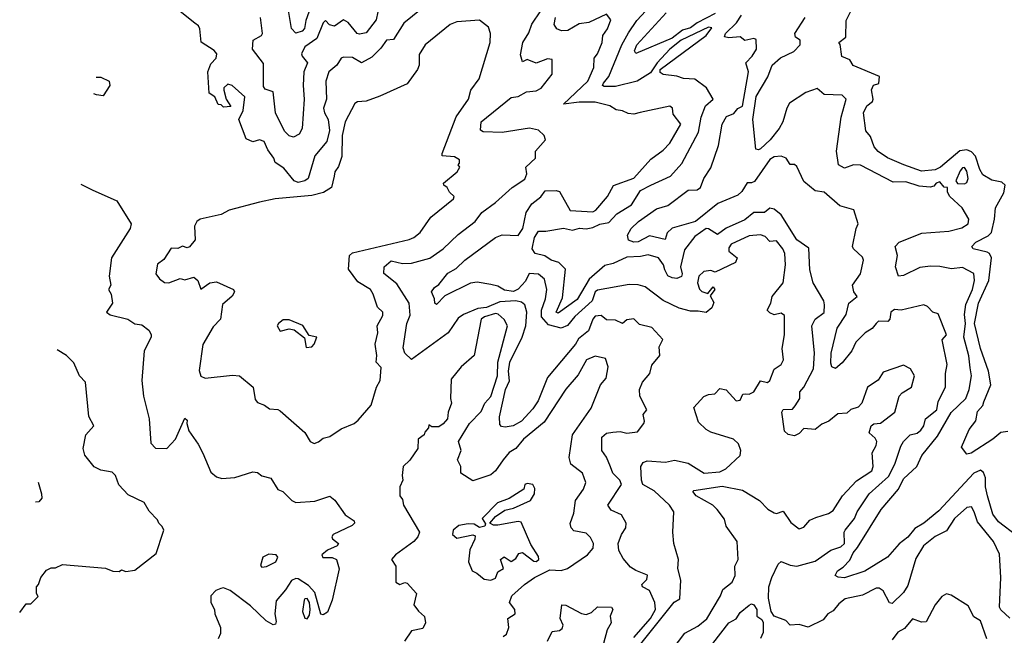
# Model space of a CAD drawing. Extents: x 1995148 to 2088947, y 769131 to 906009.
# Tile 7 of 256: x 1996896 to 2001240, y 781271 to 783985. Entities that reach past the tile are written whole.
import ezdxf

# ---------------------------------------------------------------- set-up
doc = ezdxf.new("R2010")
doc.units = 0

msp = doc.modelspace()

# ---------------------------------------------------------------- linework, layer by layer
at = {"layer": '0CON05XD'}
for points in [[(1998172.1, 784017.9), (1998158.4, 783981.6), (1998152.8, 783947.2), (1998142, 783935), (1998115, 783926.5), (1998095.9, 783945.9), (1998054.5, 784195)], [(1998483.4, 784055), (1998468.7, 783985), (1998425, 783927.8), (1998395, 783920.9), (1998385, 783924.5), (1998345, 783972.5), (1998325, 783984.6), (1998285, 783957.1), (1998263.1, 783963.1), (1998245, 783981.2), (1998235, 783971.2), (1998207, 783903), (1998154.2, 783865), (1998140, 783835), (1998142.9, 783825), (1998166.2, 783795), (1998150, 783755), (1998146.2, 783695), (1998151.4, 783635), (1998142.2, 783505), (1998129.7, 783480.3), (1998105, 783466.7), (1998085, 783473.8), (1998065, 783493.8), (1998024.7, 783575), (1998015, 783667.5), (1997979.3, 783679.3), (1997971.4, 783691.4), (1997971.7, 783791.7), (1997924, 783855), (1997926.2, 783895), (1997963.3, 783915), (1997967.1, 783925), (1997958, 783995)], [(1998667.6, 784032.4), (1998590.3, 783969.7), (1998545, 783897.5), (1998514.2, 783895.8), (1998489.8, 783860.2), (1998449.9, 783820.1), (1998405, 783794.4), (1998365, 783818), (1998325, 783820.6), (1998315, 783815.7), (1998295.4, 783785), (1998260.8, 783755), (1998247.5, 783715), (1998249.6, 783635), (1998237.1, 783595), (1998240.5, 783575), (1998257.9, 783545), (1998263.3, 783496.7), (1998251.4, 783448.6), (1998198.2, 783385), (1998169.2, 783285), (1998155, 783274.6), (1998125, 783267.9), (1998107.5, 783275), (1998061.1, 783331.1), (1998023.3, 783355), (1998017.5, 783375), (1997991.5, 783411.5), (1997975, 783448), (1997955, 783455.8), (1997925, 783446.2), (1997895, 783460), (1997862.5, 783545), (1997882, 783585), (1997890, 783645), (1997833.3, 783695), (1997815, 783701.2), (1997796.7, 783685), (1997796.7, 783675), (1997807.5, 783635), (1997827.5, 783602.5), (1997795, 783600), (1997785, 783610), (1997771.7, 783611.7), (1997757.5, 783645), (1997732, 783662), (1997726.2, 783755), (1997739.3, 783790.7), (1997762.5, 783815), (1997765.5, 783835), (1997755, 783850), (1997696.6, 783886.6), (1997691.4, 783945), (1997685, 783958.8), (1997669.5, 783969.5), (1997574.3, 784045)], [(1999605, 781261.6), (1999678.8, 781345), (1999700.7, 781385), (1999698.5, 781415), (1999675, 781467.5), (1999644.4, 781484.4), (1999640.8, 781495), (1999662.7, 781517.3), (1999666.2, 781536.2), (1999615, 781556), (1999591.7, 781571.7), (1999558.6, 781608.6), (1999539.1, 781645), (1999537.2, 781675), (1999551.3, 781715), (1999570.3, 781745), (1999571.9, 781765), (1999551.8, 781801.8), (1999505, 781823.1), (1999490.8, 781845), (1999551.4, 781935), (1999544.2, 781955), (1999513.3, 781985), (1999503.5, 782013.5), (1999485, 782056.2), (1999464.3, 782085), (1999464.4, 782145), (1999485, 782162.5), (1999513, 782167), (1999545, 782170), (1999575, 782162.5), (1999622, 782168), (1999650, 782205), (1999653.3, 782215), (1999646.7, 782245), (1999663.3, 782265), (1999632.2, 782325), (1999630, 782355), (1999643.3, 782386.7), (1999676, 782425), (1999685, 782462.5), (1999720, 782505), (1999717, 782543), (1999733.8, 782575), (1999685, 782628.6), (1999630.9, 782640.9), (1999605, 782666.7), (1999575, 782662), (1999555, 782646.2), (1999525, 782660), (1999485, 782662), (1999461.4, 782681.4), (1999435, 782677.3), (1999424.7, 782665), (1999406.2, 782613.8), (1999361.4, 782578.6), (1999348.2, 782555), (1999225, 782406.9), (1999183.2, 782305), (1999160.6, 782269.4), (1999110.6, 782215), (1999073.8, 782195), (1999038.3, 782188.3), (1999021.4, 782191.4), (1999015, 782200), (1999013.8, 782233.8), (1999039.3, 782355), (1999056.6, 782393.4), (1999053.2, 782435), (1999058.5, 782475), (1999112.8, 782585), (1999129.4, 782635), (1999133.8, 782695), (1999125, 782728.6), (1999109.6, 782739.6), (1999085.2, 782745.2), (1999015, 782741.7), (1998955, 782716.3), (1998917.7, 782712.3), (1998854, 782686), (1998831.2, 782668.8), (1998786.1, 782603.9), (1998625, 782486.2), (1998595.8, 782515), (1998588.7, 782538.7), (1998603.8, 782645), (1998618.3, 782681.7), (1998614.6, 782735), (1998560.4, 782820.4), (1998503.2, 782866.8), (1998504.2, 782895.8), (1998535, 782921.5), (1998585, 782910), (1998625, 782911.1), (1998705, 782933.1), (1998764.2, 782975), (1998831.2, 783038.8), (1998905, 783095.8), (1998935.2, 783134.8), (1998995, 783178.9), (1999068.8, 783245), (1999125, 783282.5), (1999134.2, 783305), (1999128.8, 783335), (1999171.2, 783375), (1999172.5, 783405), (1999216, 783455), (1999210, 783475), (1999185, 783498.8), (1999145, 783507.1), (1999025, 783488.4), (1998941.1, 783491.1), (1998928.8, 783498.8), (1998932.9, 783535), (1999065, 783642.7), (1999095, 783646.2), (1999132.4, 783667.6), (1999175, 783671.8), (1999197.1, 783682.9), (1999245.5, 783744.5), (1999245, 783810), (1999225, 783812.5), (1999175, 783794), (1999135, 783810), (1999115, 783800), (1999105, 783830), (1999115.5, 783885), (1999142.6, 783927.4), (1999156.4, 783965), (1999195.6, 784025)], [(1999889.4, 782699.4), (1999855, 782700), (1999805, 782713.3), (1999735, 782746.5), (1999655, 782807.1), (1999625, 782816), (1999585, 782818), (1999445, 782792.2), (1999434.6, 782785), (1999421.5, 782745), (1999345, 782676.6), (1999313.2, 782636.8), (1999284.6, 782625.4), (1999229.8, 782639.8), (1999197.7, 782675), (1999197.8, 782705), (1999216.2, 782755), (1999221.8, 782795), (1999211.2, 782841.2), (1999185, 782862.9), (1999143.8, 782866.2), (1999127.1, 782832.9), (1999095, 782796.9), (1999075, 782787.3), (1999035, 782792.2), (1999005, 782810.8), (1998975, 782817.5), (1998915, 782827.5), (1998885, 782824.2), (1998771.9, 782768.1), (1998735, 782730), (1998727.5, 782735), (1998726.7, 782755), (1998713.3, 782785), (1998726.7, 782805), (1998745, 782818), (1998785, 782866.9), (1998821.3, 782888.7), (1998860.6, 782925), (1998996, 783025), (1999025, 783036.9), (1999095, 783033.8), (1999116.1, 783063.9), (1999130.9, 783135), (1999156.1, 783173.9), (1999195, 783204.4), (1999215, 783230.6), (1999262.7, 783232.7), (1999277.9, 783227.9), (1999325, 783144.3), (1999425, 783138.5), (1999438.5, 783145), (1999490, 783205), (1999515.7, 783254.3), (1999605, 783286.7), (1999680.1, 783369.9), (1999735, 783409.4), (1999765, 783440.8), (1999812.9, 783525), (1999778.8, 783568.8), (1999775.7, 783595.7), (1999765, 783604.2), (1999633.6, 783576.4), (1999605, 783568.6), (1999581.2, 783571.2), (1999555, 783584), (1999528.3, 783588.3), (1999500, 783605), (1999435, 783621.1), (1999365, 783621.5), (1999295, 783612.5), (1999403.1, 783715), (1999429.4, 783775), (1999430, 783815), (1999445.4, 783834.6), (1999466.2, 783885), (1999468.6, 783915), (1999490, 783945), (1999503.8, 783985), (1999485, 784010), (1999406.7, 783973.3), (1999365, 783967.8), (1999315, 783937.9), (1999286.8, 783936.8), (1999265.6, 783945.6), (1999254.3, 783964.3), (1999260.8, 783995)], [(1999775, 781207.1), (1999830, 781280), (1999888.5, 781311.5), (1999927.4, 781342.6), (1999988.6, 781445), (1999997.9, 781472.1), (2000040, 781505), (2000052.5, 781535), (2000051.2, 781575), (2000066.2, 781605), (2000062.2, 781685), (2000012.5, 781752.5), (2000005, 781782.5), (1999973.5, 781825), (1999954.2, 781844.2), (1999880, 781885), (1999866.7, 781905), (1999870.8, 781909.2), (1999995, 781928.4), (2000085, 781910), (2000160.8, 781865), (2000197.6, 781827.6), (2000225, 781810.8), (2000235, 781808), (2000265, 781818), (2000297.9, 781767.9), (2000335, 781740.8), (2000355, 781747.5), (2000381.5, 781778.5), (2000409.2, 781790.8), (2000465, 781807.5), (2000485, 781820.8), (2000526.9, 781885), (2000587.9, 781952.1), (2000655, 781996), (2000661.9, 782015), (2000656.5, 782075), (2000675, 782108), (2000677.2, 782125), (2000670.2, 782140.2), (2000643.6, 782163.6), (2000653.3, 782195), (2000665, 782202.5), (2000693.6, 782206.4), (2000757.5, 782255), (2000776.2, 782325), (2000789.5, 782340.5), (2000830, 782365), (2000844, 782415), (2000826.4, 782446.4), (2000795, 782461.2), (2000705, 782431.4), (2000684.2, 782395.8), (2000636.7, 782365), (2000611.2, 782295), (2000595, 782276.7), (2000563.3, 782266.7), (2000545, 782250), (2000505, 782247.5), (2000465.5, 782214.5), (2000435, 782201.4), (2000405, 782178.1), (2000355, 782182.9), (2000335, 782160), (2000315, 782150), (2000286, 782156), (2000270.8, 782170.8), (2000259.2, 782255), (2000265, 782266.2), (2000305, 782267.3), (2000317.8, 782282.2), (2000338.1, 782315), (2000338.1, 782345), (2000355.5, 782365), (2000398.5, 782445), (2000402.9, 782515), (2000391.1, 782635), (2000405, 782664.2), (2000445, 782694.2), (2000447.4, 782727.4), (2000444.2, 782745), (2000396.2, 782825), (2000382.5, 782882.5), (2000377.2, 782977.2), (2000324.3, 783015), (2000255.8, 783125), (2000225, 783149.4), (2000205, 783154.2), (2000182.5, 783135), (2000135, 783135.8), (2000095, 783102.7), (2000013.5, 783066.5), (1999975, 783038.1), (1999935, 783063.8), (1999925, 783063.9), (1999875, 783028.9), (1999829.5, 782970.5), (1999812.3, 782895), (1999819.5, 782865), (1999816.7, 782853.3), (1999795.3, 782844.7), (1999775, 782846.8), (1999755, 782855.6), (1999741.9, 782881.9), (1999736.9, 782905), (1999715, 782934.7), (1999668.7, 782948.7), (1999635, 782940.4), (1999575, 782938.6), (1999515, 782910), (1999478, 782902), (1999408.5, 782841.5), (1999355, 782751.5), (1999271.2, 782691.2), (1999263.8, 782695), (1999291.7, 782758.3), (1999304.5, 782885), (1999274.7, 782914.7), (1999240.8, 782925), (1999213.8, 782943.8), (1999170.8, 782955), (1999157.8, 782975), (1999168.2, 783025), (1999185, 783052.5), (1999217.7, 783052.3), (1999295, 783065.8), (1999335, 783057.8), (1999365.5, 783065.5), (1999395, 783062.5), (1999425, 783068.8), (1999455, 783084.3), (1999495, 783091.1), (1999531.2, 783128.8), (1999595, 783168.6), (1999635, 783232), (1999680.6, 783255), (1999767.1, 783295), (1999818.2, 783351.8), (1999890.8, 783489.2), (1999902.3, 783555), (1999921.9, 783605), (1999955.8, 783635), (1999926, 783685), (1999875, 783723.8), (1999825, 783725.8), (1999795, 783736.2), (1999734.4, 783744.4), (1999722.3, 783752.3), (1999722.5, 783765), (1999924.5, 783915), (1999949.2, 783949.2), (1999935, 783952.9), (1999815, 783894.7), (1999764.7, 783855), (1999709.2, 783795), (1999678.9, 783751.1), (1999620, 783715), (1999525, 783690.4), (1999475, 783690.5), (1999467.5, 783695), (1999472.1, 783705), (1999495.8, 783734.2), (1999552.2, 783875), (1999582, 783928), (1999618.9, 783981.1), (1999677.8, 784045)], [(1999965, 784012), (1999885, 783971), (1999855, 783949), (1999821, 783939), (1999775, 783903.2), (1999615, 783835.8), (1999608.3, 783848.3), (1999619.2, 783875), (1999748.5, 784015)], [(2001255, 782169.2), (2001224.4, 782165.6), (2001188.8, 782135), (2001093.3, 782073.3), (2001075, 782070), (2001050.7, 782100.7), (2001085, 782177.5), (2001114.2, 782215.8), (2001122, 782258), (2001146.1, 782283.9), (2001150.3, 782300.3), (2001180, 782375), (2001170.5, 782435), (2001134.7, 782535), (2001108.8, 782645), (2001125.8, 782735), (2001171.2, 782835), (2001183.2, 782935), (2001175, 782954.3), (2001165, 782960.5), (2001102.5, 782975), (2001096.2, 782985), (2001114, 783005), (2001168.5, 783031.5), (2001183, 783047), (2001197.3, 783105), (2001201.5, 783155), (2001237.7, 783222.3), (2001243.3, 783255), (2001228.5, 783268.5), (2001185, 783277.1), (2001145, 783301.2), (2001131.6, 783325), (2001113.6, 783383.6), (2001095, 783403.2), (2001075, 783412), (2001043.4, 783406.6), (2000958.9, 783335), (2000935, 783323.1), (2000875, 783318), (2000797.5, 783345), (2000725, 783376.9), (2000683.8, 783403.8), (2000665.8, 783425), (2000649.7, 783469.7), (2000628.8, 783495), (2000619.2, 783575), (2000633.8, 783605), (2000658, 783625), (2000661.2, 783635), (2000653.9, 783676.1), (2000663.6, 783696.4), (2000686.7, 783703.3), (2000688.8, 783735), (2000573.9, 783783.9), (2000558.3, 783808.3), (2000523.6, 783823.6), (2000516.7, 783876.7), (2000510, 783885), (2000541.7, 783908.3), (2000542.3, 783982.3), (2000568.6, 784035)], [(1998195, 782116.7), (1998215, 782123.8), (1998235, 782140), (1998265, 782147.5), (1998315, 782181.2), (1998372.5, 782205), (1998390, 782220), (1998446.7, 782285), (1998470, 782365), (1998486.2, 782395), (1998491.7, 782451.7), (1998468.8, 782475), (1998472, 782505), (1998464, 782555), (1998476, 782605), (1998473.8, 782635), (1998498.8, 782681.2), (1998498.8, 782695), (1998475, 782717.5), (1998456, 782775), (1998443.3, 782795), (1998388.8, 782828.8), (1998346.7, 782885), (1998351.9, 782945), (1998365, 782957.1), (1998614.4, 783015.6), (1998635.5, 783024.5), (1998662.4, 783047.6), (1998710, 783115), (1998810, 783195), (1998812.5, 783205), (1998792.5, 783225), (1998782.5, 783245), (1998767.5, 783255), (1998766.7, 783265), (1998826.7, 783315), (1998837.5, 783335), (1998830, 783345), (1998837, 783353), (1998837, 783367), (1998815, 783380), (1998760, 783385), (1998760, 783395), (1998822.6, 783557.4), (1998876, 783635), (1998886.7, 783675), (1998923.3, 783725), (1998971.2, 783885), (1998973.8, 783925), (1998965, 783952.5), (1998925, 783983.3), (1998825, 783975.8), (1998795, 783964.3), (1998685.7, 783875), (1998658, 783832), (1998658.1, 783785), (1998651.4, 783765), (1998605, 783701.9), (1998485, 783647.5), (1998425, 783626), (1998386.2, 783623.8), (1998374.2, 783615.8), (1998332, 783535), (1998319.5, 783475), (1998317.3, 783382.7), (1998302.4, 783337.6), (1998286.7, 783315), (1998283.6, 783295), (1998271.4, 783245), (1998237.1, 783222.9), (1998185, 783209.7), (1998024.1, 783195.9), (1997955, 783181.2), (1997820, 783145), (1997785, 783126.2), (1997692.5, 783105), (1997677.5, 783095), (1997667.5, 783075), (1997670, 783015), (1997645.7, 782984.3), (1997635, 782980), (1997615, 782987.1), (1997593.3, 782976.7), (1997565, 782977.8), (1997531.7, 782928.3), (1997505, 782907.5), (1997497.5, 782865), (1997513, 782843), (1997535, 782826.9), (1997555, 782824.5), (1997605, 782844.2), (1997625, 782838.9), (1997665, 782850), (1997682, 782835), (1997695, 782796.7), (1997735.5, 782824.5), (1997765, 782830), (1997840, 782795), (1997843.3, 782785), (1997833.6, 782766.4), (1997790.9, 782729.1), (1997782, 782665), (1997749.5, 782630.5), (1997705, 782553.3), (1997688.1, 782438.1), (1997695, 782414), (1997714.3, 782404.3), (1997835, 782417.5), (1997866.7, 782415), (1997926.2, 782365), (1997935, 782310), (1997945, 782297.5), (1997976.1, 782286.1), (1997998.7, 782268.7), (1998035, 782266), (1998045, 782260), (1998153.8, 782165), (1998177.5, 782125), (1998195, 782116.7)], [(2000082.4, 783227.6), (2000065, 783211.8), (1999975.9, 783174.1), (1999877.5, 783095), (1999775, 783066.6), (1999752.3, 783045), (1999743.6, 783016.4), (1999675, 783032.9), (1999625, 783005.5), (1999605, 783003.8), (1999582.7, 783012.7), (1999578.1, 783035), (1999594.3, 783065), (1999625.8, 783095), (1999705, 783151.1), (1999755, 783165.5), (1999846, 783234), (1999885, 783235.8), (1999900, 783245), (1999914.5, 783285.5), (1999945, 783332.5), (1999979.3, 783430.7), (1999995.6, 783524.4), (2000015, 783558), (2000047.6, 783572.4), (2000065, 783593.3), (2000085.5, 783604.5), (2000112.1, 783755), (2000100.4, 783795), (2000127.1, 783825), (2000146.7, 783855), (2000145, 783897.5), (2000135, 783902.5), (2000095, 783894), (2000075, 783910), (2000025, 783905.7), (2000005, 783910), (2000010.6, 783925), (2000058, 783972), (2000081.2, 784005)], [(2001295, 781710), (2001215, 781770.6), (2001189.7, 781805), (2001165.4, 781885), (2001157.1, 781925), (2001157.5, 781965), (2001148.5, 781988.5), (2001135, 781998.6), (2001105.7, 781985), (2000951.2, 781818.8), (2000885.8, 781765), (2000845, 781741.2), (2000815, 781703.5), (2000776, 781674), (2000724.3, 781615.7), (2000625, 781552.9), (2000535, 781524.3), (2000507.3, 781527.3), (2000493.8, 781535), (2000504.2, 781555), (2000529.1, 781570.9), (2000558.5, 781601.5), (2000572.9, 781635), (2000592.8, 781657.2), (2000696.2, 781825), (2000773.8, 781915), (2000795, 781960), (2000854.4, 782015), (2000876, 782064), (2000945, 782148.1), (2001005, 782252.5), (2001070.8, 782315), (2001085.4, 782355), (2001094.7, 782415), (2001089.7, 782449.7), (2001083.2, 782503.2), (2001061.9, 782585), (2001069, 782645), (2001064.1, 782685), (2001071.1, 782728.9), (2001100, 782795), (2001107.9, 782835), (2001105, 782866.7), (2001055, 782891.9), (2001006.6, 782886.6), (2000955, 782897.5), (2000915, 782898.8), (2000866.8, 782893.2), (2000795, 782857.5), (2000774, 782854), (2000760, 782895), (2000769.4, 782945), (2000758, 782985), (2000775.7, 783004.3), (2000876.4, 783043.6), (2000995, 783053.5), (2001053.2, 783066.8), (2001080, 783085), (2001083.8, 783105), (2001054, 783155), (2001000, 783205), (2000990, 783225), (2000990, 783245), (2000975, 783247.5), (2000955, 783270.8), (2000940, 783265), (2000929.4, 783250.6), (2000913.6, 783246.4), (2000865, 783250.8), (2000805, 783270.4), (2000749.3, 783269.3), (2000605, 783344.4), (2000575, 783345.6), (2000535, 783330.8), (2000509.2, 783345), (2000500, 783405), (2000520.4, 783555), (2000541.9, 783635), (2000525, 783653.1), (2000445, 783655.8), (2000415, 783682), (2000364, 783665), (2000292.4, 783617.6), (2000280, 783595), (2000263.5, 783535), (2000247.1, 783505), (2000207.3, 783455), (2000165, 783416), (2000155, 783410.8), (2000144.5, 783414.5), (2000130.8, 783545), (2000145, 783646.2), (2000196.8, 783733.2), (2000215.5, 783785), (2000252.3, 783817.7), (2000311.4, 783845), (2000340, 783875), (2000340, 783895), (2000318.6, 783908.6), (2000315.6, 783925), (2000361.9, 783995)], [(1997234.2, 783732.1), (1997255, 783732.5), (1997291.2, 783715), (1997293.8, 783695), (1997265, 783650), (1997235, 783653.3), (1997223.6, 783658.1)], [(2001265, 781346.2), (2001225, 781382.5), (2001218.8, 781395), (2001224.6, 781525), (2001218.3, 781628.3), (2001193.1, 781685), (2001121.5, 781771.5), (2001107.8, 781815), (2001095, 781836.7), (2001075, 781833.8), (2001020.8, 781785), (2000985, 781731.1), (2000935, 781706.7), (2000884.2, 781665), (2000850, 781610), (2000815, 781490), (2000795, 781459.2), (2000745, 781411.2), (2000733.2, 781413.2), (2000706.3, 781466.3), (2000688.2, 781478.2), (2000675, 781478.5), (2000615, 781447.5), (2000538.7, 781431.3), (2000510.2, 781409.8), (2000485, 781378.6), (2000462, 781365), (2000441.2, 781338.8), (2000375, 781306), (2000335, 781318.4), (2000295, 781315.6), (2000276.5, 781336.5), (2000225.5, 781355.5), (2000210.9, 781375), (2000199.4, 781435), (2000201.9, 781485), (2000214.4, 781525), (2000242.2, 781585), (2000255, 781595.6), (2000295, 781579.5), (2000325, 781575.4), (2000405, 781596.9), (2000474.1, 781645.9), (2000519, 781661), (2000535.4, 781675), (2000533.1, 781725), (2000537.5, 781735), (2000579.1, 781785), (2000590.9, 781815), (2000644.4, 781895), (2000728.8, 781971.2), (2000756.9, 782025), (2000783.1, 782105), (2000795.6, 782125), (2000825, 782154.4), (2000855, 782162.3), (2000871.8, 782175), (2000884.6, 782195), (2000892.5, 782225), (2000942.9, 782265), (2000948.1, 782301.9), (2000981.4, 782365), (2000981.1, 782425), (2000988.1, 782465), (2000965.8, 782574.2), (2000985.6, 782595), (2000948.8, 782688.8), (2000925, 782696), (2000901.3, 782721.3), (2000885, 782728), (2000785, 782703.8), (2000755, 782707.1), (2000740, 782695), (2000735.7, 782665), (2000725.8, 782655), (2000685, 782655.8), (2000674.3, 782645), (2000657.1, 782622.9), (2000626.2, 782605), (2000585, 782564), (2000568.1, 782525), (2000525, 782472), (2000495, 782446.7), (2000478.8, 782455), (2000475, 782470), (2000476.7, 782515), (2000502.9, 782625), (2000542.5, 782685), (2000554.5, 782735.5), (2000591.2, 782765), (2000576, 782786), (2000570.8, 782815), (2000606.2, 782865), (2000618.5, 782925), (2000615, 782938.1), (2000574.5, 782974.5), (2000570.8, 782985), (2000585.9, 783064.1), (2000596, 783085), (2000576.4, 783146.4), (2000515, 783163.8), (2000445, 783224.5), (2000405, 783230), (2000355, 783272.5), (2000325, 783337.5), (2000315, 783346.7), (2000295, 783347.5), (2000277.5, 783375), (2000255, 783384.2), (2000225, 783380.7), (2000205, 783369.3), (2000137.5, 783272.5), (2000125, 783265.8), (2000105, 783266), (2000082.4, 783227.6)], [(2001065, 783261.2), (2001075, 783266.7), (2001080.8, 783285), (2001075, 783317.5), (2001065, 783334), (2001055, 783332), (2001045, 783318.8), (2001026.7, 783275), (2001033.6, 783263.6), (2001065, 783261.2)], [(1997166.4, 783259.7), (1997215.8, 783235), (1997325, 783186.2), (1997388, 783085), (1997383.8, 783065), (1997302, 782935), (1997291.2, 782855), (1997298.1, 782815), (1997287.5, 782795), (1997300, 782775), (1997305.5, 782735), (1997278.8, 782695), (1997295, 782683.8), (1997373.3, 782665), (1997405, 782643.8), (1997435, 782640), (1997466.4, 782616.4), (1997476.4, 782596.4), (1997476.7, 782585), (1997446, 782525), (1997435.7, 782395), (1997442.5, 782325), (1997468, 782225), (1997475, 782117.5), (1997495, 782096.2), (1997545.8, 782094.2), (1997584.1, 782135.9), (1997625, 782227.5), (1997635, 782220), (1997633.3, 782205), (1997642.9, 782172.9), (1997684.2, 782114.2), (1997704.2, 782074.2), (1997740.3, 781990.3), (1997765, 781970), (1997787.7, 781962.3), (1997845, 781966), (1997925, 781991.2), (1997945, 781988.8), (1997965, 781974), (1998005, 781963.3), (1998035, 781913.3), (1998057.5, 781905), (1998096.7, 781865), (1998115, 781856), (1998198.3, 781861.7), (1998265, 781884), (1998287.3, 781867.3), (1998331.7, 781801.7), (1998372.5, 781775), (1998373.3, 781765), (1998363.3, 781755), (1998280, 781715), (1998273.8, 781705), (1998276.4, 781696.4), (1998303.3, 781675), (1998296.2, 781665), (1998254, 781646), (1998230, 781625), (1998234.3, 781614.3), (1998275, 781614.3), (1998293.8, 781605), (1998306.4, 781563.6), (1998275.2, 781425), (1998255, 781373.3), (1998235, 781361.2), (1998225, 781363.3), (1998198.7, 781458.7), (1998170.7, 781490.7), (1998125, 781520), (1998115, 781521.5), (1998095, 781512.2), (1998068.8, 781471.2), (1998027.7, 781422.3), (1998021.9, 781365), (1998028.3, 781331.7), (1998025, 781320), (1998015, 781317.5), (1997984.2, 781335), (1997915, 781400.5), (1997825, 781468.8), (1997795, 781480), (1997783, 781477), (1997761.7, 781468.3), (1997740, 781445), (1997740, 781415), (1997756.2, 781385), (1997756.7, 781365), (1997782.5, 781305), (1997781.7, 781278.3), (1997772.5, 781255)], [(1999637.3, 781232.7), (1999783.3, 781416.7), (1999808.1, 781431.9), (1999813.1, 781513.1), (1999800.5, 781565), (1999802.5, 781605), (1999781.6, 781675), (1999777.5, 781725), (1999782.5, 781815), (1999762.7, 781845), (1999695, 781907.8), (1999646.1, 781936.1), (1999639.5, 781955), (1999636, 782015), (1999647.1, 782032.9), (1999665, 782040.6), (1999745, 782034.5), (1999785, 782042.5), (1999845, 782030), (1999915.6, 781985.6), (1999985, 781992.1), (2000012, 782005), (2000075, 782064), (2000077.1, 782085), (2000068.1, 782115), (2000045, 782135.6), (1999945, 782167.1), (1999925, 782178.6), (1999890.6, 782210.6), (1999870, 782275), (1999915, 782323.1), (1999935, 782332.9), (1999963.3, 782335), (1999985, 782358.6), (2000012.6, 782352.6), (2000057.5, 782305), (2000075, 782308.1), (2000086, 782334), (2000097.5, 782335), (2000115, 782333.8), (2000135.3, 782344.7), (2000165, 782392.5), (2000195, 782386), (2000205, 782393.8), (2000225, 782444.2), (2000255, 782464.4), (2000266.7, 782485), (2000259.5, 782535), (2000270, 782595), (2000270.7, 782680.7), (2000255, 782691.5), (2000225, 782683.8), (2000205, 782692), (2000194.5, 782705), (2000210, 782735), (2000215.7, 782765), (2000264.5, 782825.5), (2000275.5, 782905), (2000271.3, 782955), (2000263.6, 782975), (2000235, 783010), (2000205, 783007.5), (2000185, 783029.5), (2000165, 783036.2), (2000115, 783032.3), (2000035, 782995.5), (2000025, 782980), (2000024.3, 782965), (2000061.2, 782935), (2000053.8, 782915), (1999965, 782872.5), (1999945, 782880), (1999915, 782874.4), (1999892.1, 782855), (1999886.2, 782825), (1999895, 782797.5), (1999905, 782787.1), (1999931.7, 782778.3), (1999955, 782806.7), (1999962.5, 782795), (1999942.5, 782767.5), (1999958.3, 782738.3), (1999950, 782715), (1999925, 782694.2), (1999889.4, 782699.4)], [(1998160, 782540), (1998185, 782542.5), (1998196.1, 782553.9), (1998206.7, 782585), (1998173.3, 782593.3), (1998145, 782637.5), (1998085, 782662.5), (1998058.3, 782661.7), (1998037.5, 782645), (1998032.5, 782635), (1998045, 782612.5), (1998085, 782622.5), (1998107, 782617), (1998152.5, 782582.5), (1998160, 782540)], [(1999028.8, 781265), (1999044.2, 781275), (1999053.8, 781305), (1999050, 781345), (1999082.5, 781365), (1999080, 781385), (1999056.7, 781415), (1999067.5, 781445), (1999123.3, 781495), (1999167.3, 781525), (1999235, 781559.1), (1999285, 781556.6), (1999312.9, 781565), (1999401.9, 781625), (1999426.8, 781655), (1999427.3, 781675), (1999415, 781702.2), (1999395, 781720.7), (1999341.5, 781731.5), (1999328.8, 781745), (1999324.4, 781764.4), (1999341.2, 781808.8), (1999348.1, 781865), (1999384, 781915), (1999394, 781945), (1999378.8, 781985), (1999327.1, 782025), (1999321.1, 782055), (1999335.6, 782155), (1999417.4, 782272.6), (1999458.6, 782375), (1999483.3, 782405), (1999492.9, 782455), (1999481.1, 782491.1), (1999435, 782501.4), (1999397.5, 782485), (1999360.7, 782419.3), (1999305, 782356.2), (1999209.5, 782210.5), (1999119.4, 782135), (1999085, 782094.4), (1999055, 782077.1), (1999029.4, 782045), (1998995, 781995.8), (1998975, 781978.6), (1998895, 781952.5), (1998842.5, 781985), (1998842.5, 782015), (1998827.5, 782045), (1998843.8, 782085), (1998832.5, 782125), (1998880, 782205), (1998932, 782258), (1998948.1, 782295), (1998975, 782324.4), (1999004.3, 782415), (1999005.3, 782474.7), (1999048.8, 782635), (1999033.8, 782663.8), (1999006.7, 782686.7), (1998995, 782689.2), (1998946.2, 782675), (1998932.9, 782665), (1998900.8, 782505), (1998843.8, 782455), (1998800.5, 782399.5), (1998796.7, 782315), (1998801.2, 782295), (1998786.7, 782255), (1998783.3, 782225), (1998765, 782202.5), (1998745, 782190), (1998715, 782190), (1998701.7, 782198.3), (1998700, 782185), (1998683, 782167), (1998680, 782155), (1998654.1, 782135.9), (1998652.5, 782095), (1998617.5, 782042.5), (1998588.8, 782015), (1998583.3, 781975), (1998586.7, 781955), (1998573.3, 781925), (1998573.3, 781885), (1998585, 781870), (1998590, 781845), (1998660, 781725), (1998652.5, 781705), (1998635.6, 781685), (1998554, 781625), (1998536.7, 781605), (1998556.2, 781575), (1998556, 781505), (1998574.1, 781494.1), (1998595, 781503.3), (1998605, 781500), (1998647.5, 781455), (1998635.8, 781405), (1998655, 781377.5), (1998682.9, 781352.9), (1998686.9, 781325), (1998675, 781300.8), (1998625, 781290), (1998594, 781245)], [(1996896.3, 781371.6), (1996925, 781410), (1996945, 781410), (1996978.3, 781441.7), (1996970, 781455), (1996970, 781485), (1996980, 781495), (1996990, 781525), (1997015, 781557.5), (1997035, 781567.5), (1997055, 781567.5), (1997085, 781582.5), (1997275, 781566.7), (1997307, 781553), (1997335, 781552.5), (1997345, 781560), (1997365, 781552.5), (1997405, 781557.5), (1997498.3, 781631.7), (1997530, 781725), (1997532.5, 781735), (1997525, 781750), (1997510, 781765), (1997505, 781780), (1997467.7, 781817.7), (1997445.9, 781855.9), (1997375, 781890), (1997334.2, 781934.2), (1997318.8, 781975), (1997305, 781990), (1997255, 781998.8), (1997225, 782014), (1997184.3, 782064.3), (1997176.2, 782095), (1997188.8, 782155), (1997224, 782195), (1997201.2, 782235), (1997187, 782387), (1997160, 782415), (1997135, 782472.5), (1997102.5, 782505), (1997062, 782530)], [(1996978.5, 781945.7), (1996992, 781895), (1996993.3, 781875), (1996980.7, 781859.3), (1996965.8, 781857.2)], [(1998975, 781514), (1998995, 781523.3), (1999005, 781550), (1999030, 781565), (1999017.5, 781605), (1999033, 781617), (1999065, 781596.7), (1999085, 781608.8), (1999098.3, 781631.7), (1999113.9, 781636.1), (1999165, 781598), (1999175, 781596), (1999186.7, 781605), (1999185, 781618), (1999150.8, 781670.8), (1999109.1, 781769.1), (1999095, 781772), (1999005, 781755.7), (1998986.4, 781756.4), (1998970, 781765), (1998995, 781794), (1999037.3, 781822.7), (1999075, 781831.5), (1999149.2, 781865), (1999168, 781895), (1999168.3, 781918.3), (1999160, 781935), (1999135, 781940), (1999125, 781935.8), (1999120, 781915), (1999055, 781873.8), (1999004, 781855), (1998936.2, 781785), (1998951.7, 781761.7), (1998947.7, 781752.3), (1998925, 781746.7), (1998900.6, 781760.6), (1998875, 781762.2), (1998833.8, 781755), (1998808, 781735), (1998806.2, 781715), (1998825, 781698.8), (1998895, 781713.3), (1998905, 781710), (1998903.8, 781695), (1998882.1, 781647.9), (1998876.2, 781595), (1998892.5, 781555), (1998913.3, 781545), (1998945, 781517.5), (1998975, 781514)], [(1997965, 781571.2), (1997985, 781574), (1998026, 781595), (1998035.7, 781615), (1998028, 781625), (1997995, 781628.5), (1997969.2, 781615), (1997958.3, 781578.3), (1997965, 781571.2)], [(2001162.5, 781255), (2001135, 781334), (2001105, 781352), (2001080, 781400), (2001005, 781447.5), (2000985, 781453.3), (2000965, 781441.2), (2000935.6, 781405), (2000895, 781330), (2000875, 781328.8), (2000835, 781343.3), (2000799.5, 781300.5), (2000770, 781285), (2000745, 781250)], [(1998165, 781343.6), (1998175, 781360), (1998177.3, 781385), (1998175, 781416), (1998165, 781432.9), (1998155, 781432), (1998151.8, 781425), (1998144.2, 781375), (1998155, 781345.6), (1998165, 781343.6)], [(1999225.5, 781245), (1999245, 781286.7), (1999277.9, 781292.1), (1999289.2, 781300.8), (1999294.3, 781315), (1999280.8, 781345), (1999287.5, 781405), (1999305, 781404.2), (1999375, 781366.9), (1999395, 781362.5), (1999418.4, 781371.6), (1999445, 781396), (1999507.5, 781395), (1999512.5, 781385), (1999500.6, 781355), (1999506, 781325), (1999487.8, 781295), (1999471.4, 781235)], [(1999954, 781235), (2000025, 781325.6), (2000057.3, 781342.7), (2000075, 781370.6), (2000115, 781404), (2000125, 781409.2), (2000135, 781404.3), (2000147.9, 781385), (2000148.8, 781355), (2000170.1, 781340.1), (2000176.8, 781326.8), (2000176.7, 781283.3), (2000165, 781257.1)]]:
    msp.add_lwpolyline(points, dxfattribs=at)

doc.saveas('drawing.dxf')
